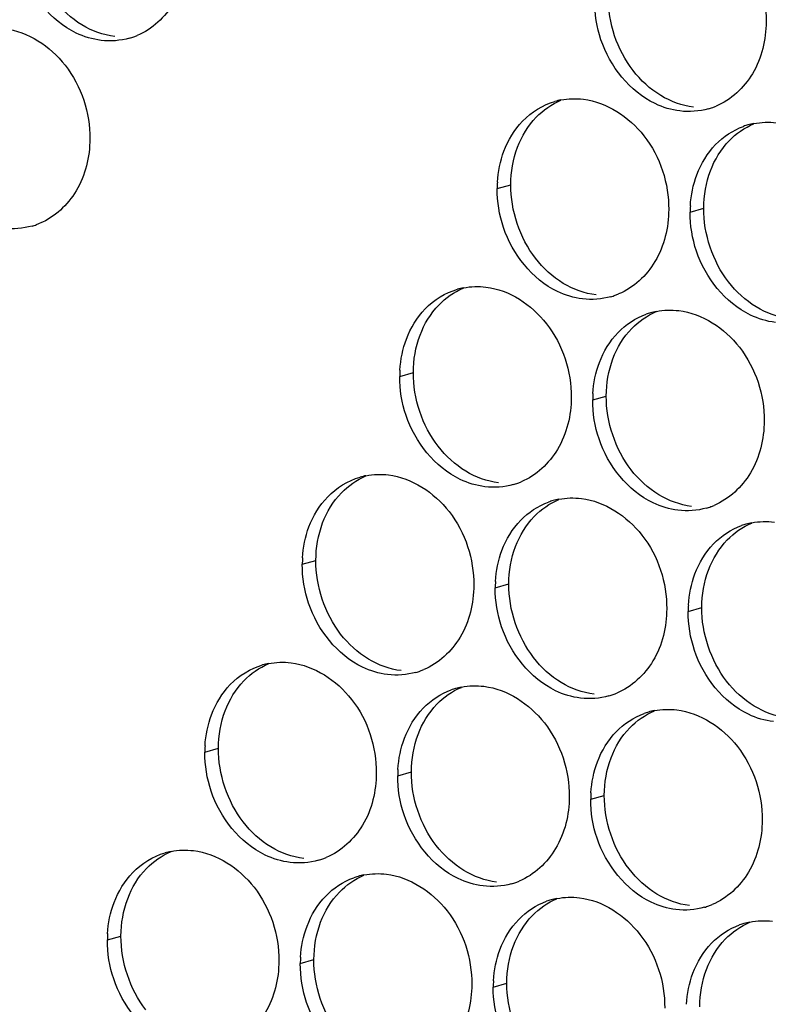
# Paper-space layout '45651_1_3' of a CAD drawing. Header units: millimetres. Extents: x -231 to 594, y 0 to 420.
# Tile 126 of 247: x 108 to 114, y 245 to 253. Entities that reach past the tile are written whole.
import ezdxf

# ---------------------------------------------------------------- set-up
doc = ezdxf.new("R2010")
doc.units = ezdxf.units.MM
doc.header["$LTSCALE"] = 32.67
doc.layers.add('02___PRT_ALL_AXES', color=7, linetype='CONTINUOUS')

psp = doc.layouts.new('45651_1_3')

# ---------------------------------------------------------------- linework, layer by layer
at = {"layer": '02___PRT_ALL_AXES', "color": 7, "linetype": 'CONTINUOUS'}
for p, q in [((111.7677, 251.4832), (111.8749, 251.5139)), ((113.2873, 251.2977), (113.3945, 251.3284)), ((111.0001, 250.0035), (111.1073, 250.0342)), ((112.5197, 249.818), (112.6269, 249.8487)), ((110.2325, 248.5238), (110.3397, 248.5545)), ((111.7521, 248.3383), (111.8593, 248.369)), ((113.2717, 248.1528), (113.3789, 248.1835)), ((109.465, 247.0441), (109.5722, 247.0748)), ((110.9846, 246.8586), (111.0918, 246.8893)), ((112.5042, 246.6731), (112.6114, 246.7038)), ((108.6974, 245.5644), (108.8046, 245.5951)), ((110.217, 245.3789), (110.3242, 245.4096)), ((111.7366, 245.1934), (111.8438, 245.2241))]:
    psp.add_line(p, q, dxfattribs=at)
at = {"layer": '02___PRT_ALL_AXES', "color": 3, "linetype": 'CONTINUOUS'}
for centre, radius, start, end in [((108.7213, 253.1948), 0.5481, 289.77289, 292.73686), ((108.7218, 253.1935), 0.5467, 285.94061, 289.76751), ((112.3745, 251.6392), 0.5519, 100.97724, 105.93831), ((113.2806, 252.6371), 0.5467, 285.94061, 289.76751), ((113.28, 252.6384), 0.5481, 289.77289, 292.73686), ((113.8941, 251.4537), 0.5519, 100.97724, 105.93831), ((113.8927, 251.4587), 0.5467, 105.94061, 109.76751), ((112.6595, 251.4788), 0.8918, 176.51802, 179.71686), ((114.1791, 251.2933), 0.8918, 176.51802, 179.71686), ((107.9543, 251.7138), 0.5467, 285.94061, 289.76751), ((107.9537, 251.7151), 0.5481, 289.77289, 292.73686), ((111.6069, 250.1595), 0.5519, 100.97724, 105.93831), ((112.513, 251.1574), 0.5467, 285.94061, 289.76751), ((112.5125, 251.1587), 0.5481, 289.77289, 292.73686), ((113.1265, 249.974), 0.5519, 100.97724, 105.93831), ((113.1251, 249.979), 0.5467, 105.94061, 109.76751), ((111.8919, 249.9991), 0.8918, 176.51802, 179.71686), ((113.4115, 249.8136), 0.8918, 176.51802, 179.71686), ((110.8394, 248.6798), 0.5519, 100.97724, 105.93831), ((111.7454, 249.6776), 0.5467, 285.94061, 289.76751), ((111.7449, 249.679), 0.5481, 289.77289, 292.73686), ((112.3575, 248.4993), 0.5467, 105.94061, 109.76751), ((112.359, 248.4943), 0.5519, 100.97724, 105.93831), ((113.265, 249.4922), 0.5467, 285.94061, 289.76751), ((113.2645, 249.4935), 0.5481, 289.77289, 292.73686), ((113.8771, 248.3138), 0.5467, 105.94061, 109.76751), ((113.8785, 248.3088), 0.5519, 100.97724, 105.93831), ((111.1244, 248.5194), 0.8918, 176.51802, 179.71686), ((112.644, 248.3339), 0.8918, 176.51802, 179.71686), ((114.1635, 248.1484), 0.8918, 176.51802, 179.71686), ((110.0718, 247.2001), 0.5519, 100.97724, 105.93831), ((110.9779, 248.1979), 0.5467, 285.94061, 289.76751), ((110.9774, 248.1993), 0.5481, 289.77289, 292.73686), ((111.59, 247.0196), 0.5467, 105.94061, 109.76751), ((111.5914, 247.0146), 0.5519, 100.97724, 105.93831), ((112.4975, 248.0125), 0.5467, 285.94061, 289.76751), ((112.4969, 248.0138), 0.5481, 289.77289, 292.73686), ((113.1096, 246.8341), 0.5467, 105.94061, 109.76751), ((113.111, 246.8291), 0.5519, 100.97724, 105.93831), ((110.3568, 247.0397), 0.8918, 176.51802, 179.71686), ((111.8764, 246.8542), 0.8918, 176.51802, 179.71686), ((113.396, 246.6687), 0.8918, 176.51802, 179.71686), ((109.3042, 245.7203), 0.5519, 100.97724, 105.93831), ((110.2103, 246.7182), 0.5467, 285.94061, 289.76751), ((110.2098, 246.7196), 0.5481, 289.77289, 292.73686), ((110.8224, 245.5399), 0.5467, 105.94061, 109.76751), ((110.8238, 245.5349), 0.5519, 100.97724, 105.93831), ((111.7299, 246.5328), 0.5467, 285.94061, 289.76751), ((111.7294, 246.5341), 0.5481, 289.77289, 292.73686), ((112.342, 245.3544), 0.5467, 105.94061, 109.76751), ((112.3434, 245.3494), 0.5519, 100.97724, 105.93831), ((113.2495, 246.3473), 0.5467, 285.94061, 289.76751), ((113.249, 246.3486), 0.5481, 289.77289, 292.73686), ((113.863, 245.1639), 0.5519, 100.97724, 105.93831), ((113.8616, 245.1689), 0.5467, 105.94061, 109.76751), ((109.5892, 245.56), 0.8918, 176.51802, 179.71686), ((111.1088, 245.3745), 0.8918, 176.51802, 179.71686), ((112.6284, 245.189), 0.8918, 176.51802, 179.71686)]:
    psp.add_arc(centre, radius, start, end, dxfattribs=at)
for points, knots in [([(113.2145, 253.6667), (113.3988, 253.6442), (113.7622, 253.4031), (113.887, 253.0021), (113.886, 252.7981)], [0, 0, 0, 0, 0.476473, 1, 1, 1, 1]), ([(109.3272, 253.3545), (109.3265, 253.2132), (109.2635, 252.937), (109.051, 252.7387), (108.9331, 252.6893)], [0, 0, 0, 0, 0.525086, 1, 1, 1, 1]), ([(108.648, 252.6507), (108.5804, 252.6589), (108.3, 252.7428), (108.0964, 253.0038), (108.0264, 253.2122)], [0, 0, 0, 0, 0.236458, 1, 1, 1, 1]), ([(113.886, 252.7981), (113.8853, 252.6568), (113.8223, 252.3805), (113.6098, 252.1822), (113.4919, 252.1328)], [0, 0, 0, 0, 0.525086, 1, 1, 1, 1]), ([(107.8882, 252.7434), (108.0725, 252.7209), (108.4359, 252.4798), (108.5607, 252.0788), (108.5597, 251.8748)], [0, 0, 0, 0, 0.476473, 1, 1, 1, 1]), ([(113.2067, 252.0943), (113.1391, 252.1025), (112.8588, 252.1864), (112.6551, 252.4474), (112.5852, 252.6558)], [0, 0, 0, 0, 0.236458, 1, 1, 1, 1]), ([(112.4469, 252.187), (112.6312, 252.1645), (112.9946, 251.9234), (113.1194, 251.5223), (113.1184, 251.3183)], [0, 0, 0, 0, 0.476473, 1, 1, 1, 1]), ([(108.5597, 251.8748), (108.559, 251.7335), (108.496, 251.4573), (108.2834, 251.259), (108.1656, 251.2096)], [0, 0, 0, 0, 0.525086, 1, 1, 1, 1]), ([(113.1184, 251.3183), (113.1177, 251.177), (113.0547, 250.9008), (112.8422, 250.7025), (112.7243, 250.6531)], [0, 0, 0, 0, 0.525086, 1, 1, 1, 1]), ([(112.4392, 250.6146), (112.3716, 250.6228), (112.0912, 250.7067), (111.8876, 250.9677), (111.8176, 251.1761)], [0, 0, 0, 0, 0.236458, 1, 1, 1, 1]), ([(113.9587, 250.4291), (113.8912, 250.4373), (113.6108, 250.5212), (113.4071, 250.7822), (113.3372, 250.9906)], [0, 0, 0, 0, 0.236458, 1, 1, 1, 1]), ([(111.6794, 250.7073), (111.8637, 250.6848), (112.2271, 250.4437), (112.3519, 250.0426), (112.3509, 249.8386)], [0, 0, 0, 0, 0.476473, 1, 1, 1, 1]), ([(113.199, 250.5218), (113.3833, 250.4993), (113.7466, 250.2582), (113.8714, 249.8572), (113.8704, 249.6532)], [0, 0, 0, 0, 0.476473, 1, 1, 1, 1]), ([(112.3509, 249.8386), (112.3502, 249.6973), (112.2872, 249.4211), (112.0746, 249.2228), (111.9568, 249.1734)], [0, 0, 0, 0, 0.525086, 1, 1, 1, 1]), ([(111.6716, 249.1349), (111.604, 249.1431), (111.3236, 249.2269), (111.12, 249.488), (111.05, 249.6964)], [0, 0, 0, 0, 0.236458, 1, 1, 1, 1]), ([(113.8704, 249.6532), (113.8697, 249.5119), (113.8068, 249.2357), (113.5942, 249.0373), (113.4764, 248.988)], [0, 0, 0, 0, 0.525086, 1, 1, 1, 1]), ([(113.1912, 248.9494), (113.1236, 248.9576), (112.8432, 249.0415), (112.6396, 249.3025), (112.5696, 249.5109)], [0, 0, 0, 0, 0.236458, 1, 1, 1, 1]), ([(110.9118, 249.2276), (111.0961, 249.2051), (111.4595, 248.964), (111.5843, 248.5629), (111.5833, 248.3589)], [0, 0, 0, 0, 0.476473, 1, 1, 1, 1]), ([(112.4314, 249.0421), (112.6157, 249.0196), (112.9791, 248.7785), (113.1039, 248.3775), (113.1029, 248.1735)], [0, 0, 0, 0, 0.476473, 1, 1, 1, 1]), ([(111.5833, 248.3589), (111.5826, 248.2176), (111.5196, 247.9414), (111.3071, 247.7431), (111.1892, 247.6937)], [0, 0, 0, 0, 0.525086, 1, 1, 1, 1]), ([(110.904, 247.6551), (110.8365, 247.6634), (110.5561, 247.7472), (110.3524, 248.0083), (110.2825, 248.2167)], [0, 0, 0, 0, 0.236458, 1, 1, 1, 1]), ([(113.1029, 248.1735), (113.1022, 248.0322), (113.0392, 247.7559), (112.8267, 247.5576), (112.7088, 247.5082)], [0, 0, 0, 0, 0.525086, 1, 1, 1, 1]), ([(112.4236, 247.4697), (112.356, 247.4779), (112.0757, 247.5618), (111.872, 247.8228), (111.8021, 248.0312)], [0, 0, 0, 0, 0.236458, 1, 1, 1, 1]), ([(113.9432, 247.2842), (113.8756, 247.2924), (113.5953, 247.3763), (113.3916, 247.6373), (113.3216, 247.8457)], [0, 0, 0, 0, 0.236458, 1, 1, 1, 1]), ([(110.1442, 247.7479), (110.3285, 247.7254), (110.6919, 247.4843), (110.8167, 247.0832), (110.8157, 246.8792)], [0, 0, 0, 0, 0.476473, 1, 1, 1, 1]), ([(111.6638, 247.5624), (111.8481, 247.5399), (112.2115, 247.2988), (112.3363, 246.8977), (112.3353, 246.6937)], [0, 0, 0, 0, 0.476473, 1, 1, 1, 1]), ([(113.1834, 247.3769), (113.3677, 247.3544), (113.7311, 247.1133), (113.8559, 246.7123), (113.8549, 246.5083)], [0, 0, 0, 0, 0.476473, 1, 1, 1, 1]), ([(110.8157, 246.8792), (110.815, 246.7379), (110.752, 246.4617), (110.5395, 246.2634), (110.4216, 246.214)], [0, 0, 0, 0, 0.525086, 1, 1, 1, 1]), ([(110.1365, 246.1754), (110.0689, 246.1837), (109.7885, 246.2675), (109.5849, 246.5285), (109.5149, 246.7369)], [0, 0, 0, 0, 0.236458, 1, 1, 1, 1]), ([(112.3353, 246.6937), (112.3346, 246.5525), (112.2716, 246.2762), (112.0591, 246.0779), (111.9412, 246.0285)], [0, 0, 0, 0, 0.525086, 1, 1, 1, 1]), ([(111.6561, 245.99), (111.5885, 245.9982), (111.3081, 246.0821), (111.1044, 246.3431), (111.0345, 246.5515)], [0, 0, 0, 0, 0.236458, 1, 1, 1, 1]), ([(113.8549, 246.5083), (113.8542, 246.367), (113.7912, 246.0908), (113.5787, 245.8925), (113.4608, 245.8431)], [0, 0, 0, 0, 0.525086, 1, 1, 1, 1]), ([(113.1756, 245.8045), (113.1081, 245.8127), (112.8277, 245.8966), (112.624, 246.1576), (112.5541, 246.366)], [0, 0, 0, 0, 0.236458, 1, 1, 1, 1]), ([(109.3767, 246.2682), (109.561, 246.2457), (109.9244, 246.0046), (110.0492, 245.6035), (110.0482, 245.3995)], [0, 0, 0, 0, 0.476473, 1, 1, 1, 1]), ([(110.8963, 246.0827), (111.0806, 246.0602), (111.4439, 245.8191), (111.5688, 245.418), (111.5677, 245.214)], [0, 0, 0, 0, 0.476473, 1, 1, 1, 1]), ([(112.4158, 245.8972), (112.6001, 245.8747), (112.9635, 245.6336), (113.0883, 245.2326), (113.0873, 245.0286)], [0, 0, 0, 0, 0.476473, 1, 1, 1, 1]), ([(110.0482, 245.3995), (110.0475, 245.2582), (109.9845, 244.982), (109.7719, 244.7837), (109.6541, 244.7343)], [0, 0, 0, 0, 0.525086, 1, 1, 1, 1]), ([(109.3689, 244.6957), (109.3013, 244.704), (109.021, 244.7878), (108.8173, 245.0488), (108.7473, 245.2572)], [0, 0, 0, 0, 0.236458, 1, 1, 1, 1]), ([(111.5677, 245.214), (111.567, 245.0727), (111.5041, 244.7965), (111.2915, 244.5982), (111.1737, 244.5488)], [0, 0, 0, 0, 0.525086, 1, 1, 1, 1]), ([(110.8885, 244.5103), (110.8209, 244.5185), (110.5405, 244.6024), (110.3369, 244.8634), (110.2669, 245.0718)], [0, 0, 0, 0, 0.236458, 1, 1, 1, 1])]:
    psp.add_open_spline(points, degree=3, knots=knots, dxfattribs=at)
at = {"layer": '02___PRT_ALL_AXES', "color": 7, "linetype": 'CONTINUOUS'}
for points in [[(108.497, 252.7728), (108.4132, 252.8236), (108.3387, 252.8924), (108.2787, 252.9699)], [(112.8375, 252.4135), (112.7127, 252.5749), (112.6414, 252.7896), (112.6424, 252.9936)], [(108.7552, 252.6814), (108.6646, 252.6924), (108.5751, 252.7255), (108.497, 252.7728)], [(113.0558, 252.2163), (112.9719, 252.2671), (112.8975, 252.336), (112.8375, 252.4135)], [(112.0754, 252.0457), (112.1299, 252.102), (112.1967, 252.1488), (112.269, 252.1791)], [(113.3139, 252.1249), (113.2233, 252.136), (113.1338, 252.169), (113.0558, 252.2163)], [(111.9278, 251.8085), (111.9606, 251.8957), (112.0107, 251.9787), (112.0754, 252.0457)], [(113.595, 251.8602), (113.6494, 251.9166), (113.7163, 251.9633), (113.7885, 251.9936)], [(113.4474, 251.623), (113.4802, 251.7102), (113.5303, 251.7932), (113.595, 251.8602)], [(111.8749, 251.5139), (111.8754, 251.6137), (111.8926, 251.7151), (111.9278, 251.8085)], [(113.3945, 251.3284), (113.3949, 251.4282), (113.4122, 251.5296), (113.4474, 251.623)], [(112.0699, 250.9338), (111.9451, 251.0952), (111.8739, 251.3099), (111.8749, 251.5139)], [(113.5895, 250.7483), (113.4647, 250.9097), (113.3934, 251.1244), (113.3945, 251.3284)], [(112.2882, 250.7366), (112.2043, 250.7874), (112.1299, 250.8563), (112.0699, 250.9338)], [(113.8078, 250.5512), (113.7239, 250.602), (113.6495, 250.6708), (113.5895, 250.7483)], [(111.3079, 250.566), (111.3623, 250.6223), (111.4291, 250.6691), (111.5014, 250.6994)], [(112.5464, 250.6452), (112.4557, 250.6563), (112.3663, 250.6893), (112.2882, 250.7366)], [(111.1602, 250.3288), (111.193, 250.416), (111.2432, 250.499), (111.3079, 250.566)], [(112.8275, 250.3805), (112.8819, 250.4369), (112.9487, 250.4836), (113.021, 250.5139)], [(114.0659, 250.4598), (113.9753, 250.4708), (113.8859, 250.5039), (113.8078, 250.5512)], [(112.6798, 250.1433), (112.7126, 250.2305), (112.7628, 250.3135), (112.8275, 250.3805)], [(111.1073, 250.0342), (111.1078, 250.134), (111.1251, 250.2354), (111.1602, 250.3288)], [(112.6269, 249.8487), (112.6274, 249.9485), (112.6446, 250.0499), (112.6798, 250.1433)], [(111.3024, 249.4541), (111.1776, 249.6155), (111.1063, 249.8302), (111.1073, 250.0342)], [(112.822, 249.2686), (112.6971, 249.43), (112.6259, 249.6447), (112.6269, 249.8487)], [(111.5206, 249.2569), (111.4368, 249.3077), (111.3624, 249.3765), (111.3024, 249.4541)], [(110.5403, 249.0863), (110.5947, 249.1426), (110.6616, 249.1894), (110.7338, 249.2197)], [(111.7788, 249.1655), (111.6882, 249.1766), (111.5987, 249.2096), (111.5206, 249.2569)], [(113.0402, 249.0714), (112.9564, 249.1223), (112.8819, 249.1911), (112.822, 249.2686)], [(110.3926, 248.8491), (110.4255, 248.9362), (110.4756, 249.0193), (110.5403, 249.0863)], [(113.2984, 248.9801), (113.2078, 248.9911), (113.1183, 249.0241), (113.0402, 249.0714)], [(112.0599, 248.9008), (112.1143, 248.9572), (112.1811, 249.0039), (112.2534, 249.0342)], [(111.9122, 248.6636), (111.945, 248.7508), (111.9952, 248.8338), (112.0599, 248.9008)], [(110.3397, 248.5545), (110.3402, 248.6542), (110.3575, 248.7557), (110.3926, 248.8491)], [(113.5795, 248.7153), (113.6339, 248.7717), (113.7007, 248.8185), (113.773, 248.8487)], [(111.8593, 248.369), (111.8598, 248.4688), (111.8771, 248.5702), (111.9122, 248.6636)], [(113.4318, 248.4781), (113.4646, 248.5653), (113.5148, 248.6483), (113.5795, 248.7153)], [(110.5348, 247.9744), (110.41, 248.1358), (110.3387, 248.3505), (110.3397, 248.5545)], [(113.3789, 248.1835), (113.3794, 248.2833), (113.3967, 248.3848), (113.4318, 248.4781)], [(112.0544, 247.7889), (111.9296, 247.9503), (111.8583, 248.165), (111.8593, 248.369)], [(113.574, 247.6034), (113.4492, 247.7648), (113.3779, 247.9795), (113.3789, 248.1835)], [(110.7531, 247.7772), (110.6692, 247.828), (110.5948, 247.8968), (110.5348, 247.9744)], [(109.7727, 247.6066), (109.8272, 247.6629), (109.894, 247.7097), (109.9663, 247.74)], [(111.0112, 247.6858), (110.9206, 247.6969), (110.8311, 247.7299), (110.7531, 247.7772)], [(112.2727, 247.5917), (112.1888, 247.6425), (112.1144, 247.7114), (112.0544, 247.7889)], [(109.6251, 247.3694), (109.6579, 247.4565), (109.708, 247.5396), (109.7727, 247.6066)], [(112.5308, 247.5003), (112.4402, 247.5114), (112.3507, 247.5444), (112.2727, 247.5917)], [(113.7922, 247.4063), (113.7084, 247.4571), (113.634, 247.5259), (113.574, 247.6034)], [(111.2923, 247.4211), (111.3468, 247.4775), (111.4136, 247.5242), (111.4858, 247.5545)], [(111.1447, 247.1839), (111.1775, 247.2711), (111.2276, 247.3541), (111.2923, 247.4211)], [(109.5722, 247.0748), (109.5727, 247.1745), (109.5899, 247.276), (109.6251, 247.3694)], [(112.8119, 247.2356), (112.8663, 247.292), (112.9332, 247.3387), (113.0054, 247.369)], [(114.0504, 247.3149), (113.9598, 247.3259), (113.8703, 247.359), (113.7922, 247.4063)], [(111.0918, 246.8893), (111.0923, 246.9891), (111.1095, 247.0905), (111.1447, 247.1839)], [(112.6642, 246.9984), (112.6971, 247.0856), (112.7472, 247.1686), (112.8119, 247.2356)], [(109.7672, 246.4947), (109.6424, 246.6561), (109.5712, 246.8708), (109.5722, 247.0748)], [(112.6114, 246.7038), (112.6118, 246.8036), (112.6291, 246.905), (112.6642, 246.9984)], [(111.2868, 246.3092), (111.162, 246.4706), (111.0908, 246.6853), (111.0918, 246.8893)], [(112.8064, 246.1237), (112.6816, 246.2851), (112.6103, 246.4998), (112.6114, 246.7038)], [(109.9855, 246.2975), (109.9017, 246.3483), (109.8272, 246.4171), (109.7672, 246.4947)], [(109.0052, 246.1269), (109.0596, 246.1832), (109.1264, 246.23), (109.1987, 246.2603)], [(110.2437, 246.2061), (110.1531, 246.2172), (110.0636, 246.2502), (109.9855, 246.2975)], [(111.5051, 246.112), (111.4212, 246.1628), (111.3468, 246.2317), (111.2868, 246.3092)], [(108.8575, 245.8897), (108.8903, 245.9768), (108.9405, 246.0599), (109.0052, 246.1269)], [(111.7633, 246.0206), (111.6726, 246.0317), (111.5832, 246.0647), (111.5051, 246.112)], [(113.0247, 245.9266), (112.9408, 245.9774), (112.8664, 246.0462), (112.8064, 246.1237)], [(110.5248, 245.9414), (110.5792, 245.9977), (110.646, 246.0445), (110.7183, 246.0748)], [(110.3771, 245.7042), (110.4099, 245.7914), (110.4601, 245.8744), (110.5248, 245.9414)], [(108.8046, 245.5951), (108.8051, 245.6948), (108.8224, 245.7963), (108.8575, 245.8897)], [(112.0443, 245.7559), (112.0988, 245.8123), (112.1656, 245.859), (112.2379, 245.8893)], [(113.2828, 245.8352), (113.1922, 245.8462), (113.1028, 245.8793), (113.0247, 245.9266)], [(110.3242, 245.4096), (110.3247, 245.5094), (110.342, 245.6108), (110.3771, 245.7042)], [(111.8967, 245.5187), (111.9295, 245.6059), (111.9796, 245.6889), (112.0443, 245.7559)], [(113.5639, 245.5704), (113.6184, 245.6268), (113.6852, 245.6736), (113.7575, 245.7038)], [(108.9997, 245.015), (108.8749, 245.1763), (108.8036, 245.3911), (108.8046, 245.5951)], [(113.4163, 245.3332), (113.4491, 245.4204), (113.4992, 245.5034), (113.5639, 245.5704)], [(111.8438, 245.2241), (111.8443, 245.3239), (111.8615, 245.4253), (111.8967, 245.5187)], [(110.5193, 244.8295), (110.3945, 244.9909), (110.3232, 245.2056), (110.3242, 245.4096)], [(113.3634, 245.0386), (113.3639, 245.1384), (113.3811, 245.2399), (113.4163, 245.3332)], [(112.0389, 244.644), (111.914, 244.8054), (111.8428, 245.0201), (111.8438, 245.2241)]]:
    psp.add_open_spline(points, degree=3, dxfattribs=at)
at = {"layer": '02___PRT_ALL_AXES', "color": 3, "linetype": 'CONTINUOUS'}
for points in [[(112.5852, 252.6558), (112.5522, 252.7541), (112.5347, 252.8592), (112.5352, 252.9629)], [(108.872, 252.6678), (108.8, 252.6472), (108.7223, 252.6416), (108.648, 252.6507)], [(111.9682, 252.015), (112.0373, 252.0865), (112.1274, 252.1426), (112.2229, 252.1699)], [(112.2694, 252.181), (112.3275, 252.1923), (112.3882, 252.1942), (112.4469, 252.187)], [(113.4307, 252.1114), (113.3587, 252.0908), (113.2811, 252.0852), (113.2067, 252.0943)], [(111.8206, 251.7778), (111.8534, 251.865), (111.9035, 251.948), (111.9682, 252.015)], [(113.789, 251.9955), (113.8471, 252.0068), (113.9077, 252.0087), (113.9665, 252.0015)], [(113.4878, 251.8295), (113.5487, 251.8925), (113.6254, 251.9436), (113.7078, 251.9732)], [(111.7693, 251.533), (111.7744, 251.6162), (111.7912, 251.6998), (111.8206, 251.7778)], [(113.3402, 251.5923), (113.373, 251.6795), (113.4231, 251.7625), (113.4878, 251.8295)], [(113.2889, 251.3475), (113.294, 251.4307), (113.3108, 251.5143), (113.3402, 251.5923)], [(111.8176, 251.1761), (111.7846, 251.2744), (111.7672, 251.3795), (111.7677, 251.4832)], [(113.3372, 250.9906), (113.3042, 251.0889), (113.2867, 251.194), (113.2873, 251.2977)], [(108.1044, 251.1881), (108.0324, 251.1675), (107.9547, 251.1619), (107.8804, 251.171)], [(111.2007, 250.5353), (111.2697, 250.6068), (111.3598, 250.6629), (111.4554, 250.6902)], [(111.5018, 250.7013), (111.56, 250.7126), (111.6206, 250.7145), (111.6794, 250.7073)], [(112.6632, 250.6317), (112.5912, 250.6111), (112.5135, 250.6055), (112.4392, 250.6146)], [(111.053, 250.2981), (111.0858, 250.3853), (111.136, 250.4683), (111.2007, 250.5353)], [(113.0214, 250.5158), (113.0795, 250.5271), (113.1402, 250.529), (113.199, 250.5218)], [(112.7203, 250.3498), (112.7811, 250.4128), (112.8578, 250.4639), (112.9402, 250.4935)], [(111.0017, 250.0533), (111.0068, 250.1365), (111.0236, 250.2201), (111.053, 250.2981)], [(112.5726, 250.1126), (112.6054, 250.1998), (112.6556, 250.2828), (112.7203, 250.3498)], [(112.5213, 249.8678), (112.5264, 249.951), (112.5432, 250.0346), (112.5726, 250.1126)], [(111.05, 249.6964), (111.017, 249.7947), (110.9996, 249.8998), (111.0001, 250.0035)], [(112.5696, 249.5109), (112.5366, 249.6092), (112.5192, 249.7143), (112.5197, 249.818)], [(110.4331, 249.0556), (110.5021, 249.1271), (110.5923, 249.1832), (110.6878, 249.2105)], [(110.7343, 249.2216), (110.7924, 249.2329), (110.853, 249.2348), (110.9118, 249.2276)], [(111.8956, 249.152), (111.8236, 249.1314), (111.7459, 249.1258), (111.6716, 249.1349)], [(110.2854, 248.8184), (110.3183, 248.9056), (110.3684, 248.9886), (110.4331, 249.0556)], [(112.2539, 249.0361), (112.312, 249.0474), (112.3726, 249.0493), (112.4314, 249.0421)], [(111.9527, 248.8701), (112.0135, 248.9331), (112.0902, 248.9842), (112.1726, 249.0138)], [(113.4152, 248.9665), (113.3432, 248.9459), (113.2655, 248.9403), (113.1912, 248.9494)], [(110.2342, 248.5736), (110.2392, 248.6568), (110.2561, 248.7404), (110.2854, 248.8184)], [(111.805, 248.6329), (111.8378, 248.7201), (111.888, 248.8031), (111.9527, 248.8701)], [(113.4723, 248.6846), (113.5331, 248.7476), (113.6098, 248.7987), (113.6922, 248.8283)], [(113.7734, 248.8506), (113.8316, 248.8619), (113.8922, 248.8638), (113.951, 248.8566)], [(113.3246, 248.4474), (113.3574, 248.5346), (113.4076, 248.6177), (113.4723, 248.6846)], [(111.7538, 248.3881), (111.7588, 248.4713), (111.7757, 248.5549), (111.805, 248.6329)], [(110.2825, 248.2167), (110.2495, 248.315), (110.232, 248.4201), (110.2325, 248.5238)], [(113.2734, 248.2026), (113.2784, 248.2858), (113.2952, 248.3694), (113.3246, 248.4474)], [(111.8021, 248.0312), (111.769, 248.1295), (111.7516, 248.2346), (111.7521, 248.3383)], [(113.3216, 247.8457), (113.2886, 247.944), (113.2712, 248.0491), (113.2717, 248.1528)], [(109.6655, 247.5759), (109.7346, 247.6474), (109.8247, 247.7035), (109.9202, 247.7308)], [(109.9667, 247.7419), (110.0248, 247.7532), (110.0855, 247.7551), (110.1442, 247.7479)], [(111.128, 247.6723), (111.056, 247.6517), (110.9784, 247.6461), (110.904, 247.6551)], [(109.5179, 247.3387), (109.5507, 247.4259), (109.6008, 247.5089), (109.6655, 247.5759)], [(111.4863, 247.5564), (111.5444, 247.5677), (111.605, 247.5696), (111.6638, 247.5624)], [(111.1851, 247.3904), (111.246, 247.4534), (111.3227, 247.5045), (111.4051, 247.5341)], [(112.6476, 247.4868), (112.5756, 247.4662), (112.4979, 247.4606), (112.4236, 247.4697)], [(109.4666, 247.0939), (109.4717, 247.1771), (109.4885, 247.2607), (109.5179, 247.3387)], [(111.0375, 247.1532), (111.0703, 247.2404), (111.1204, 247.3234), (111.1851, 247.3904)], [(112.7047, 247.2049), (112.7656, 247.2679), (112.8422, 247.319), (112.9247, 247.3486)], [(113.0059, 247.3709), (113.064, 247.3822), (113.1246, 247.3841), (113.1834, 247.3769)], [(112.557, 246.9677), (112.5899, 247.0549), (112.64, 247.1379), (112.7047, 247.2049)], [(110.9862, 246.9084), (110.9913, 246.9916), (111.0081, 247.0752), (111.0375, 247.1532)], [(109.5149, 246.7369), (109.4819, 246.8353), (109.4645, 246.9404), (109.465, 247.0441)], [(112.5058, 246.7229), (112.5109, 246.8061), (112.5277, 246.8897), (112.557, 246.9677)], [(111.0345, 246.5515), (111.0015, 246.6498), (110.9841, 246.7549), (110.9846, 246.8586)], [(112.5541, 246.366), (112.5211, 246.4643), (112.5036, 246.5694), (112.5042, 246.6731)], [(108.898, 246.0962), (108.967, 246.1677), (109.0571, 246.2238), (109.1527, 246.2511)], [(109.1991, 246.2622), (109.2573, 246.2735), (109.3179, 246.2754), (109.3767, 246.2682)], [(110.3605, 246.1925), (110.2885, 246.172), (110.2108, 246.1664), (110.1365, 246.1754)], [(108.7503, 245.859), (108.7831, 245.9462), (108.8333, 246.0292), (108.898, 246.0962)], [(110.4176, 245.9107), (110.4784, 245.9737), (110.5551, 246.0248), (110.6375, 246.0544)], [(110.7187, 246.0767), (110.7769, 246.088), (110.8375, 246.0899), (110.8963, 246.0827)], [(111.8801, 246.0071), (111.808, 245.9865), (111.7304, 245.9809), (111.6561, 245.99)], [(108.6991, 245.6141), (108.7041, 245.6974), (108.7209, 245.7809), (108.7503, 245.859)], [(110.2699, 245.6735), (110.3027, 245.7607), (110.3529, 245.8437), (110.4176, 245.9107)], [(111.9371, 245.7252), (111.998, 245.7882), (112.0747, 245.8393), (112.1571, 245.8689)], [(112.2383, 245.8912), (112.2964, 245.9025), (112.3571, 245.9044), (112.4158, 245.8972)], [(113.3996, 245.8216), (113.3276, 245.801), (113.25, 245.7954), (113.1756, 245.8045)], [(111.7895, 245.488), (111.8223, 245.5752), (111.8724, 245.6582), (111.9371, 245.7252)], [(113.7579, 245.7058), (113.816, 245.717), (113.8767, 245.7189), (113.9354, 245.7117)], [(110.2186, 245.4287), (110.2237, 245.5119), (110.2405, 245.5955), (110.2699, 245.6735)], [(113.4567, 245.5398), (113.5176, 245.6027), (113.5943, 245.6538), (113.6767, 245.6834)], [(108.7473, 245.2572), (108.7143, 245.3556), (108.6969, 245.4607), (108.6974, 245.5644)], [(111.7382, 245.2432), (111.7433, 245.3264), (111.7601, 245.41), (111.7895, 245.488)], [(113.3091, 245.3026), (113.3419, 245.3897), (113.392, 245.4728), (113.4567, 245.5398)], [(110.2669, 245.0718), (110.2339, 245.1701), (110.2165, 245.2752), (110.217, 245.3789)], [(113.2578, 245.0577), (113.2629, 245.1409), (113.2797, 245.2245), (113.3091, 245.3026)], [(111.7865, 244.8863), (111.7535, 244.9846), (111.7361, 245.0897), (111.7366, 245.1934)]]:
    psp.add_open_spline(points, degree=3, dxfattribs=at)

doc.saveas('drawing.dxf')
